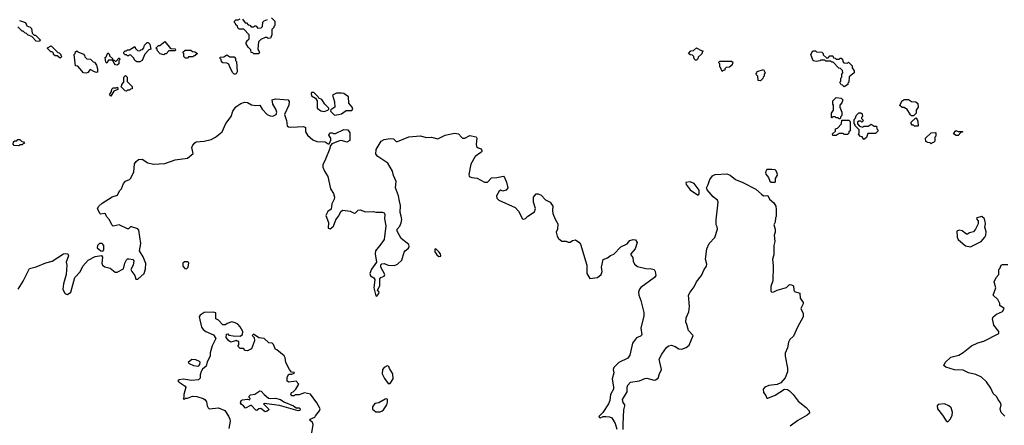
# Model space of a CAD drawing. Extents: x 2106670 to 2323771, y 35271 to 224896.
# Tile 180 of 256: x 2225322 to 2234842, y 91736 to 95661. Entities that reach past the tile are written whole.
import ezdxf

# ---------------------------------------------------------------- set-up
doc = ezdxf.new("R2010")
doc.units = 0

msp = doc.modelspace()

# ---------------------------------------------------------------- linework, layer by layer
at = {"layer": '0CON20XD'}
for points in [[(2227635, 95330), (2227585, 95330), (2227575, 95340), (2227561.7, 95341.7), (2227558.3, 95368.3), (2227532.5, 95395), (2227510, 95435), (2227520, 95445), (2227520, 95455), (2227540, 95475), (2227540, 95515), (2227488.3, 95568.3), (2227445, 95570), (2227431.7, 95581.7), (2227428.3, 95598.3), (2227411.7, 95611.7), (2227410, 95625), (2227400, 95635), (2227400, 95645), (2227411.7, 95658.3), (2227435, 95660), (2227455, 95670)], [(2227758.3, 95678.3), (2227790, 95645), (2227790, 95605), (2227780, 95595), (2227780, 95585), (2227760, 95565), (2227760, 95515), (2227748.3, 95481.7), (2227725, 95480), (2227715, 95490), (2227695, 95490), (2227655, 95470), (2227630, 95445), (2227626, 95376), (2227640, 95345), (2227635, 95330)], [(2225515, 95450), (2225481.7, 95451.7), (2225438.3, 95498.3), (2225405, 95510), (2225388.3, 95528.3), (2225373, 95533), (2225355, 95550), (2225345, 95550), (2225305, 95590)], [(2225321.7, 95651.7), (2225380, 95635), (2225391.7, 95601.7), (2225425, 95587.5), (2225436.1, 95576.1), (2225441.7, 95531.7), (2225461.7, 95511.7), (2225475, 95510), (2225520, 95465), (2225515, 95450)], [(2227477, 95667), (2227501.7, 95631.7), (2227515, 95630), (2227531.7, 95611.7), (2227548.3, 95608.3), (2227561.7, 95591.7), (2227585, 95590), (2227595, 95600), (2227605, 95600), (2227625, 95580), (2227658.3, 95581.7), (2227670, 95595), (2227671.7, 95638.3), (2227685, 95650), (2227718.3, 95661.7)], [(2225715, 95290), (2225685, 95310), (2225665, 95310), (2225650, 95325), (2225648.3, 95338.3), (2225635, 95350), (2225625, 95350), (2225591.7, 95381.7), (2225591.7, 95388.3), (2225628.3, 95408.3), (2225691.7, 95341.7), (2225705, 95340), (2225720, 95325), (2225720, 95315), (2225730, 95305), (2225715, 95290)], [(2226485, 95253.3), (2226454, 95254), (2226436.7, 95266.7), (2226425, 95290), (2226398.3, 95318.3), (2226385, 95320), (2226375, 95310), (2226365, 95310), (2226355, 95320), (2226341.7, 95321.7), (2226330, 95335), (2226330, 95345), (2226341.7, 95358.3), (2226355, 95360), (2226365, 95370), (2226385, 95370), (2226435, 95400), (2226441.7, 95381.7), (2226461.7, 95361.7), (2226485, 95360), (2226495, 95370), (2226508.3, 95371.7), (2226521.7, 95388.3), (2226530, 95415), (2226555, 95440), (2226565, 95440), (2226580, 95425), (2226590, 95375), (2226571.7, 95368.3), (2226531.7, 95328.3), (2226507.5, 95265), (2226485, 95253.3)], [(2226715, 95320), (2226681.7, 95331.7), (2226651.7, 95361.7), (2226650, 95375), (2226640, 95385), (2226665, 95410), (2226678.3, 95411.7), (2226725, 95450), (2226781.7, 95381.7), (2226825, 95380), (2226830, 95365), (2226825, 95360), (2226765, 95360), (2226738.3, 95331.7), (2226725, 95330), (2226715, 95320)], [(2231865, 95270), (2231855, 95270), (2231841.7, 95281.7), (2231840, 95305), (2231828.3, 95318.3), (2231805, 95320), (2231790, 95335), (2231811.7, 95358.3), (2231838.3, 95361.7), (2231865, 95390), (2231871.7, 95381.7), (2231885, 95380), (2231891.7, 95371.7), (2231930, 95355), (2231920, 95345), (2231918.3, 95331.7), (2231881.7, 95298.3), (2231878.3, 95281.7), (2231865, 95270)], [(2225965, 95144.2), (2225938.1, 95148.1), (2225885, 95210), (2225862.5, 95215), (2225850, 95325), (2225860, 95335), (2225861.7, 95348.3), (2225875, 95360), (2225885, 95350), (2225938.3, 95328.3), (2225950, 95315), (2225951.7, 95301.7), (2225971.7, 95281.7), (2226008.3, 95278.3), (2226031.7, 95251.7), (2226045, 95250), (2226065, 95220), (2226076.2, 95185), (2226075, 95153.3), (2226065, 95150), (2226045, 95156), (2226005, 95180), (2225980.9, 95149.1), (2225965, 95144.2)], [(2226265, 95220), (2226250, 95225), (2226235, 95240), (2226220, 95270), (2226181.7, 95268.3), (2226165, 95240), (2226155, 95250), (2226150, 95295), (2226158.3, 95301.7), (2226175, 95340), (2226190, 95325), (2226191.7, 95311.7), (2226220, 95285), (2226220, 95270), (2226235, 95270), (2226245, 95260), (2226255, 95260), (2226281.7, 95288.3), (2226288.3, 95288.3), (2226290, 95275), (2226280, 95265), (2226280, 95235), (2226265, 95220)], [(2226945, 95290), (2226925, 95290), (2226910, 95305), (2226910, 95335), (2226900, 95345), (2226923, 95367), (2226977, 95367), (2226991.7, 95351.7), (2227015, 95350), (2227040, 95335), (2227015, 95310), (2227005, 95310), (2226995, 95300), (2226955, 95300), (2226945, 95290)], [(2227405, 95134.5), (2227394.7, 95134.7), (2227383.5, 95145), (2227355.8, 95195), (2227345, 95230), (2227325, 95240), (2227285, 95242.5), (2227275, 95252.5), (2227270, 95275), (2227260, 95285), (2227261.7, 95298.3), (2227295, 95300), (2227325, 95320), (2227355, 95300), (2227395, 95300), (2227410, 95285), (2227410, 95265), (2227420, 95255), (2227424, 95155), (2227415, 95136.2), (2227405, 95134.5)], [(2233295, 95010), (2233278.3, 95028.3), (2233265, 95030), (2233250, 95055), (2233260, 95065), (2233260, 95095), (2233270, 95105), (2233270, 95135), (2233280, 95145), (2233278.3, 95168.3), (2233258.3, 95188.3), (2233241.7, 95191.7), (2233188.3, 95248.3), (2233175, 95250), (2233165, 95260), (2233115, 95260), (2233105, 95270), (2233065, 95270), (2233057, 95263), (2233025, 95257.5), (2232993.3, 95263.3), (2232972.5, 95325), (2232991.7, 95358.3), (2233015, 95360), (2233025, 95350), (2233077, 95347), (2233090, 95335), (2233091.7, 95321.7), (2233125, 95290), (2233138.3, 95291.7), (2233155, 95310), (2233185, 95310), (2233191.7, 95291.7), (2233205, 95290), (2233215, 95280), (2233245, 95280), (2233255, 95290), (2233265, 95290), (2233278.3, 95278.3), (2233280, 95255), (2233291.7, 95241.7), (2233325, 95240), (2233335, 95250), (2233370, 95215), (2233370, 95195), (2233390, 95165), (2233390, 95145), (2233341.7, 95108.3), (2233340, 95055), (2233330, 95045), (2233330, 95035), (2233295, 95010)], [(2232115, 95160), (2232098.3, 95198.3), (2232090, 95205), (2232090, 95235), (2232080, 95245), (2232091.7, 95258.3), (2232205, 95260), (2232218.3, 95248.3), (2232210, 95225), (2232185, 95200), (2232151.7, 95198.3), (2232140, 95185), (2232138.3, 95171.7), (2232125, 95170), (2232115, 95160)], [(2226355, 94970), (2226341.7, 94971.7), (2226300, 95015), (2226310, 95025), (2226310, 95035), (2226330, 95055), (2226330, 95105), (2226345, 95120), (2226360, 95105), (2226361.7, 95061.7), (2226410, 95015), (2226408.3, 94991.7), (2226395, 94990), (2226385, 94980), (2226365, 94980), (2226355, 94970)], [(2232485, 95070), (2232461.7, 95071.7), (2232460, 95115), (2232440, 95135), (2232450, 95145), (2232451.7, 95158.3), (2232515, 95180), (2232530, 95145), (2232520, 95135), (2232520, 95115), (2232510, 95105), (2232508.3, 95091.7), (2232485, 95070)], [(2226205, 94920), (2226190, 94935), (2226210, 94965), (2226211.7, 94988.3), (2226225, 95000), (2226255, 95000), (2226268.3, 95008.3), (2226270, 94985), (2226231.7, 94968.3), (2226205, 94920)], [(2228265, 94774), (2228300, 94785), (2228310, 94795), (2228310, 94805), (2228273.6, 94843.6), (2228245, 94890), (2228215, 94900), (2228207.5, 94915), (2228167.5, 94955), (2228145, 94957.5), (2228140, 94945), (2228145, 94922.5), (2228182.5, 94902.5), (2228197, 94877), (2228200, 94805), (2228235, 94778.8), (2228265, 94774)], [(2228365, 94737.5), (2228405, 94743.3), (2228435, 94750), (2228478.3, 94781.7), (2228535, 94782.5), (2228542.5, 94795), (2228536.7, 94815), (2228503.6, 94853.6), (2228502.5, 94915), (2228457.5, 94945), (2228435, 94950), (2228385, 94950), (2228348.3, 94931.7), (2228367.5, 94865), (2228370, 94815), (2228331.7, 94788.3), (2228327.5, 94775), (2228365, 94737.5)], [(2233255, 94700), (2233245, 94700), (2233235, 94710), (2233215, 94710), (2233205, 94720), (2233185, 94720), (2233175, 94710), (2233170, 94715), (2233170, 94755), (2233190, 94785), (2233190, 94835), (2233182.5, 94845), (2233182.5, 94875), (2233215, 94907.5), (2233265, 94900), (2233280, 94885), (2233270, 94855), (2233250, 94835), (2233250, 94815), (2233270, 94765), (2233270, 94735), (2233260, 94725), (2233255, 94700)], [(2225306.9, 93055), (2225355, 93130), (2225416, 93254), (2225480.5, 93269.5), (2225575, 93307.8), (2225636.3, 93323.7), (2225745, 93396.7), (2225765, 93400), (2225787.5, 93395), (2225793.3, 93375), (2225772.5, 93315), (2225777.1, 93285), (2225773.1, 93195), (2225745, 93106.7), (2225738.9, 93055), (2225755, 93018.8), (2225765, 93008.8), (2225785, 93003.3), (2225816.7, 93025), (2225856, 93165), (2225907.4, 93222.6), (2225931.8, 93275), (2225985, 93333.3), (2226051.3, 93368.7), (2226115, 93378), (2226123.1, 93363.1), (2226116, 93305), (2226123.3, 93285), (2226145, 93271.2), (2226196.2, 93256.2), (2226245, 93217.5), (2226265, 93217.5), (2226325, 93251.2), (2226337.5, 93305), (2226355, 93338.8), (2226365, 93346.7), (2226381.7, 93348.3), (2226415, 93340), (2226425, 93327.5), (2226420, 93285), (2226398.5, 93245), (2226405.5, 93225), (2226437.1, 93185), (2226445, 93148.8), (2226465, 93150), (2226527.1, 93205), (2226539.7, 93250.3), (2226541.5, 93301.5), (2226517.6, 93367.6), (2226481.4, 93425), (2226493.1, 93495), (2226473.3, 93625), (2226465, 93636.2), (2226405, 93656), (2226395, 93655.8), (2226375, 93637.5), (2226365, 93636.9), (2226285, 93675.9), (2226224.6, 93664.6), (2226212.5, 93675), (2226191.8, 93725), (2226160.5, 93755), (2226151.1, 93781.1), (2226145, 93786.9), (2226105, 93780), (2226095.7, 93785), (2226074.7, 93835), (2226086.7, 93855), (2226118.5, 93885), (2226215, 93945.4), (2226268.2, 93961.8), (2226286.3, 94003.7), (2226306.6, 94023.4), (2226325.7, 94074.3), (2226345, 94098.9), (2226385, 94113.8), (2226394.7, 94125), (2226424.7, 94185), (2226433.6, 94265), (2226449.8, 94290.2), (2226472.4, 94307.6), (2226505, 94311.2), (2226560, 94275), (2226615, 94261.6), (2226725, 94268.6), (2226825, 94303.6), (2226945, 94321.3), (2226998.8, 94365), (2226987.6, 94425), (2226995, 94445.6), (2227015, 94470), (2227027.7, 94477.7), (2227105, 94484.2), (2227175, 94502.5), (2227216.2, 94525), (2227278.8, 94575), (2227314.5, 94655.5), (2227367, 94723), (2227383.3, 94776.7), (2227413.6, 94816.4), (2227458.9, 94851.1), (2227495, 94861.5), (2227525, 94860.6), (2227565, 94838), (2227605, 94829.2), (2227645, 94832.5), (2227666.7, 94795), (2227714.2, 94744.2), (2227745, 94730), (2227771.2, 94728.8), (2227802.5, 94745), (2227810, 94765), (2227800, 94795), (2227770, 94845), (2227762.5, 94885), (2227795, 94896.2), (2227917.5, 94885), (2227927.7, 94867.7), (2227925.7, 94835), (2227882.5, 94745), (2227902.5, 94685), (2227907.5, 94635), (2227920, 94625), (2227945, 94620), (2228065, 94626.2), (2228085, 94617.5), (2228086.7, 94575), (2228105, 94542.5), (2228155, 94498.8), (2228195, 94482.5), (2228275, 94477.5), (2228305, 94460), (2228315, 94460), (2228330, 94495), (2228330, 94515), (2228312.5, 94545), (2228320, 94565), (2228345, 94567.5), (2228355, 94560), (2228375, 94560), (2228455, 94598), (2228495.6, 94595.6), (2228515.7, 94565), (2228515, 94493.3), (2228485, 94476.2), (2228435, 94491.2), (2228415, 94490), (2228341.7, 94458.3), (2228323, 94437), (2228320, 94415), (2228277.8, 94312.2)], [(2233965, 94730), (2233945, 94730), (2233935, 94740), (2233898.3, 94798.3), (2233885, 94800), (2233875, 94810), (2233855, 94810), (2233831.7, 94831.7), (2233855, 94880), (2233865, 94880), (2233875, 94890), (2233915, 94887.5), (2233945, 94870), (2233987, 94867), (2234005, 94850), (2234007.5, 94815), (2233990, 94785), (2233990, 94755), (2233965, 94730)], [(2233485, 94500), (2233468.3, 94528.3), (2233451.7, 94531.7), (2233431.7, 94551.7), (2233440, 94565), (2233440, 94595), (2233400, 94635), (2233400, 94645), (2233390, 94655), (2233390, 94695), (2233400, 94705), (2233411.7, 94738.3), (2233435, 94760), (2233455, 94760), (2233468.3, 94748.3), (2233470, 94725), (2233460, 94715), (2233460, 94705), (2233480, 94685), (2233465, 94670), (2233455, 94680), (2233435, 94680), (2233421.7, 94668.3), (2233421.7, 94651.7), (2233441.7, 94631.7), (2233475, 94620), (2233485, 94630), (2233525, 94630), (2233555, 94650), (2233585, 94630), (2233605, 94630), (2233610, 94605), (2233620, 94595), (2233618.3, 94581.7), (2233595, 94560), (2233521.7, 94558.3), (2233508.3, 94521.7), (2233485, 94500)], [(2233215, 94540), (2233185, 94540), (2233180, 94555), (2233208.3, 94581.7), (2233210, 94605), (2233228.3, 94611.7), (2233268.3, 94651.7), (2233271.7, 94688.3), (2233338.3, 94688.3), (2233350, 94675), (2233350, 94585), (2233340, 94575), (2233338.3, 94561.7), (2233325, 94550), (2233295, 94550), (2233285, 94560), (2233245, 94560), (2233215, 94540)], [(2234005, 94630), (2233975, 94630), (2233965, 94640), (2233951.7, 94641.7), (2233940, 94655), (2233941.7, 94668.3), (2233985, 94710), (2234000, 94695), (2234007, 94677), (2234010, 94635), (2234005, 94630)], [(2228277.8, 94312.2), (2228254.2, 94255.8), (2228254, 94235), (2228270, 94195), (2228301.2, 94145), (2228328.2, 94025), (2228355, 93980), (2228365.5, 93944.5), (2228362.7, 93925), (2228340.9, 93879.1), (2228332.2, 93827.8), (2228302, 93805), (2228283.3, 93765), (2228307.7, 93697.7), (2228305, 93642.5), (2228325, 93638.8), (2228355, 93662.5), (2228378, 93725), (2228405, 93758.6), (2228432, 93808), (2228445, 93818.5), (2228517, 93807), (2228555, 93788.8), (2228568.3, 93791.7), (2228595, 93817.5), (2228615, 93820), (2228665, 93801.2), (2228744.1, 93805.9), (2228765, 93800), (2228828.9, 93798.9), (2228845, 93790.8), (2228853.1, 93775), (2228850, 93735), (2228861.2, 93665), (2228846.7, 93535), (2228815, 93487.5), (2228763.1, 93425), (2228760.6, 93395), (2228772.3, 93315), (2228723, 93247), (2228706.7, 93205), (2228713.6, 93183.6), (2228745, 93162), (2228755.5, 93145.5), (2228746.1, 93066.1), (2228765, 92988), (2228775, 92986), (2228795, 93011.4), (2228796.7, 93025), (2228782, 93045), (2228805, 93086.7), (2228805.6, 93155), (2228813.1, 93166.9), (2228845, 93180.5), (2228852.3, 93195), (2228814, 93265), (2228815, 93290), (2228825, 93298.8), (2228845, 93302), (2228885, 93286.7), (2228945, 93282.9), (2228975, 93296.9), (2229016.7, 93335), (2229038.7, 93411.3), (2229051.3, 93428.7), (2229080, 93450), (2229088, 93465), (2229085.6, 93485.6), (2229009.2, 93545), (2228970.8, 93615), (2228971.2, 93635), (2228997.6, 93662.4), (2229009.7, 93695), (2229016.5, 93726.5), (2229010.6, 93759.4), (2229001.3, 93795), (2229003.3, 93863.3), (2228996, 93906), (2228985.8, 93955.8), (2228956.2, 94035), (2228961.6, 94095), (2228935, 94154.2), (2228926, 94195), (2228881.7, 94271.7), (2228785, 94337.1), (2228765, 94360), (2228768.9, 94405), (2228815.8, 94484.2), (2228845, 94502.6), (2228905, 94511.5), (2228936.9, 94506.9), (2228962.1, 94482.1), (2228975, 94481.8), (2229085, 94527.3), (2229195, 94536.2), (2229255, 94520.5), (2229305, 94524.4), (2229365, 94508.5), (2229435, 94544), (2229525, 94564), (2229565, 94556.2), (2229593.8, 94523.8), (2229605, 94513.5), (2229625, 94513.3), (2229675, 94540.5), (2229737.2, 94527.2), (2229743.5, 94513.5), (2229735.8, 94455), (2229738.8, 94435), (2229755, 94420), (2229785, 94410), (2229790, 94395), (2229790, 94385), (2229780, 94375), (2229725, 94336.7), (2229685, 94263.8), (2229664, 94164), (2229667.5, 94145), (2229695, 94133.3), (2229745, 94127.5), (2229815, 94087.5), (2229845, 94087.5), (2229885, 94130), (2229935, 94132.5), (2229998.3, 94148.3), (2230010, 94135), (2230029.5, 94089.5), (2230042.5, 94035), (2230025, 94010), (2229995, 94003.3), (2229975, 94012.5), (2229957, 94003), (2229933.6, 93956.4), (2229936.7, 93935), (2229955, 93916.2), (2230112.3, 93842.3), (2230145, 93807.5), (2230184, 93734), (2230195, 93730), (2230213.6, 93736.4), (2230235, 93760), (2230299.3, 93800.7), (2230310, 93835), (2230290, 93895), (2230291.2, 93945), (2230315, 93977.5), (2230335, 93977.5), (2230363.8, 93963.8), (2230405, 93916.7), (2230450, 93895), (2230477.5, 93855), (2230472.5, 93815), (2230477.5, 93785), (2230499.3, 93729.3), (2230526.2, 93685), (2230523.3, 93635), (2230510, 93605), (2230517.5, 93565), (2230532.5, 93545), (2230565, 93517.5), (2230605, 93517.5), (2230625, 93507.5), (2230645, 93507.5), (2230666.4, 93523.6), (2230695, 93530), (2230729.5, 93509.5), (2230745, 93487.5), (2230805.9, 93285.9), (2230805.8, 93205), (2230835, 93157.5), (2230910, 93165), (2230944.1, 93195.9), (2230952.9, 93225), (2230946.1, 93266.1), (2230965, 93340), (2231005, 93356.2), (2231035, 93380), (2231065, 93392.5), (2231135, 93462.5), (2231196.4, 93493.6), (2231220, 93525), (2231255, 93532.5), (2231275, 93530), (2231292.5, 93505), (2231272.5, 93445), (2231232.5, 93395), (2231232.5, 93385), (2231249.3, 93359.3), (2231252.5, 93325), (2231267, 93297), (2231295, 93272.5), (2231375, 93253.3), (2231431.7, 93251.7), (2231455, 93242.5), (2231467.5, 93225), (2231473.3, 93185), (2231460, 93165), (2231328.8, 93071.2), (2231313.8, 93055), (2231304.1, 93025.9), (2231308, 92995), (2231328.8, 92945), (2231357, 92827), (2231355.8, 92795), (2231326.2, 92675), (2231337.3, 92612.7), (2231325, 92600), (2231285, 92584), (2231247.3, 92532.7), (2231220, 92415), (2231202, 92385), (2231116.4, 92343.6), (2231066.7, 92295), (2231060, 92275), (2231068, 92245), (2231049.2, 92185), (2231064.1, 92105.9), (2231062.5, 92085), (2231032.9, 92035), (2231026.7, 91975), (2231014.6, 91945.4), (2230958.7, 91861.3), (2230923.8, 91825), (2230922.5, 91815), (2230935, 91807.5), (2230965, 91820), (2230988, 91822), (2231025, 91817.5), (2231047.4, 91807.4), (2231080, 91755), (2231095, 91697.5)], [(2234135, 94460), (2234125, 94470), (2234103, 94473), (2234083.6, 94483.6), (2234080, 94515), (2234133, 94567), (2234175, 94570), (2234180, 94565), (2234180, 94535), (2234170, 94525), (2234170, 94485), (2234158.3, 94471.7), (2234145, 94470), (2234135, 94460)], [(2234395, 94540), (2234375, 94540), (2234350, 94555), (2234371.7, 94588.3), (2234395, 94580), (2234438.3, 94578.3), (2234438.3, 94571.7), (2234421.7, 94568.3), (2234395, 94540)], [(2225315, 94440), (2225270, 94445), (2225260, 94455), (2225261.7, 94478.3), (2225275, 94490), (2225295, 94490), (2225305, 94500), (2225325, 94500), (2225341.7, 94481.7), (2225358.3, 94478.3), (2225368.3, 94461.7), (2225355, 94460), (2225345, 94450), (2225325, 94450), (2225315, 94440)], [(2231156.7, 91695), (2231156, 91746), (2231164.2, 91885.8), (2231173.8, 91925), (2231173.3, 91935), (2231156, 91956), (2231150, 91985), (2231195, 92060), (2231195.6, 92105), (2231203.1, 92125), (2231226.7, 92155), (2231315, 92167.5), (2231365, 92188.8), (2231385, 92192.5), (2231455, 92172.5), (2231470, 92175), (2231495, 92192.5), (2231506.7, 92235), (2231526.2, 92275), (2231505.8, 92375), (2231530.6, 92425), (2231575, 92489.4), (2231595, 92504.4), (2231625, 92511.4), (2231659.8, 92499.8), (2231695, 92476), (2231725, 92472), (2231765, 92488), (2231795, 92512.5), (2231833.3, 92605), (2231788.8, 92655), (2231770.8, 92710.8), (2231763.8, 92735), (2231767, 92777), (2231793.3, 92835), (2231796.7, 92885), (2231790, 92995), (2231803.3, 93025), (2231844.1, 93075.9), (2231866.2, 93125), (2231913.6, 93186.4), (2231938.8, 93245), (2231963.9, 93276.1), (2231966, 93295), (2231952, 93345), (2231967.3, 93442.7), (2231988.8, 93495), (2232043.3, 93555), (2232067.5, 93635), (2232066.4, 93656.4), (2232057, 93677), (2232056.7, 93725), (2232076.2, 93895), (2232067.5, 93915), (2232027, 93947), (2231967.5, 94015), (2231962.5, 94035), (2231980, 94065), (2231993.9, 94116.1), (2232020.7, 94149.3), (2232045, 94162.5), (2232159.3, 94169.3), (2232192.5, 94155), (2232244.3, 94114.3), (2232315, 94086.7), (2232440.7, 94020.7), (2232493.3, 93973.3), (2232515, 93957.5), (2232555, 93960), (2232572.5, 93925), (2232615, 93890), (2232632.5, 93855), (2232637, 93823), (2232637.5, 93755), (2232630, 93745), (2232627, 93703), (2232612.5, 93675), (2232627.5, 93635), (2232627.5, 93605), (2232617.5, 93575), (2232622.5, 93515), (2232613.3, 93475), (2232612.5, 93385), (2232600, 93345), (2232606.2, 93275), (2232603.3, 93135), (2232585, 93080), (2232583.8, 93033.8), (2232595, 93023.8), (2232615, 93026.2), (2232645, 93044.2), (2232735, 93070.8), (2232765, 93097.1), (2232785.8, 93094.2), (2232804.3, 93085), (2232805.7, 93045), (2232811.9, 93031.9), (2232865, 93013.8), (2232868.9, 92965), (2232898.1, 92925), (2232898.3, 92911.7), (2232876, 92865), (2232897, 92817), (2232896, 92785), (2232842, 92685), (2232805, 92600), (2232767.5, 92565), (2232755, 92540), (2232746.7, 92485), (2232723.8, 92435), (2232723.9, 92403.9), (2232745, 92290), (2232745, 92253.3), (2232723.8, 92195), (2232681.5, 92148.5), (2232645, 92129.6), (2232565, 92122.9), (2232527.5, 92105), (2232510, 92085), (2232513.3, 92055), (2232537.5, 92025), (2232545, 92000), (2232555, 92000), (2232625, 92026.9), (2232715, 92084.5), (2232745, 92082.2), (2232765, 92070.6), (2232799.4, 92035), (2232848.7, 91968.7), (2232925, 91910), (2232954.3, 91875), (2232957.5, 91855), (2232936.9, 91833.1), (2232845, 91784.5), (2232771.1, 91728.9)], [(2232588.3, 94088.3), (2232625, 94090), (2232630, 94095), (2232630, 94125), (2232650, 94155), (2232647, 94177), (2232635, 94200), (2232625, 94207.5), (2232595, 94212.5), (2232545, 94210), (2232532.5, 94185), (2232537.5, 94165), (2232562.5, 94135), (2232575, 94100), (2232588.3, 94088.3)], [(2231885, 93967.5), (2231892.5, 93975), (2231891.7, 94011.7), (2231842.5, 94075), (2231805, 94092.5), (2231763.6, 94086.4), (2231767.5, 94065), (2231803.3, 94015), (2231875, 93967.5), (2231885, 93967.5)], [(2234515, 93463.3), (2234616.7, 93515), (2234654.5, 93555.5), (2234664.4, 93575), (2234667.2, 93607.2), (2234652.5, 93655), (2234660, 93685), (2234657.5, 93705), (2234650, 93735), (2234625.9, 93755.9), (2234577.5, 93745), (2234572.5, 93735), (2234587.5, 93715), (2234587.5, 93685), (2234563.3, 93635), (2234542.5, 93607.5), (2234505, 93599.4), (2234485, 93584.2), (2234475.8, 93584.2), (2234435, 93619.2), (2234405, 93624.4), (2234383.3, 93615), (2234385, 93557.5), (2234395, 93532.5), (2234465, 93472.5), (2234515, 93463.3)], [(2226125, 93420), (2226137.5, 93435), (2226135.5, 93475), (2226120, 93495), (2226095, 93494.2), (2226073.3, 93475), (2226072.3, 93452.3), (2226107.5, 93425), (2226125, 93420)], [(2229375, 93370), (2229395, 93373.8), (2229391.2, 93395), (2229375, 93413.3), (2229345, 93442.5), (2229335, 93440), (2229336.2, 93415), (2229355, 93386), (2229375, 93370)], [(2226935, 93251.2), (2226950, 93265), (2226957, 93307), (2226947, 93317), (2226915, 93317.5), (2226900, 93305), (2226898.8, 93275), (2226917.5, 93255), (2226935, 93251.2)], [(2234845.4, 91825.4), (2234811.1, 91861.1), (2234802.6, 91892.6), (2234812.9, 91935), (2234804.5, 91954.5), (2234780.8, 91985), (2234767.1, 92015), (2234734.5, 92045), (2234710, 92095), (2234668.2, 92158.2), (2234622.1, 92202.1), (2234567.5, 92227.5), (2234495, 92243.6), (2234445, 92271.2), (2234361.7, 92271.7), (2234275, 92300), (2234256, 92315), (2234270.6, 92345), (2234325, 92394.4), (2234403.3, 92415), (2234445, 92441.4), (2234523.6, 92506.4), (2234585, 92534.3), (2234645, 92550.8), (2234790, 92625), (2234787.5, 92645), (2234740, 92705), (2234726.7, 92765), (2234733.6, 92786.4), (2234765, 92812.5), (2234825, 92837.5), (2234840, 92865), (2234800, 92895), (2234800, 92915), (2234777.5, 92955), (2234732.5, 92995), (2234760, 93065), (2234742.5, 93125), (2234762.5, 93165), (2234787.5, 93195), (2234790, 93245), (2234800, 93255), (2234810, 93285), (2234825, 93292.5), (2234875, 93293.3)], [(2228146.7, 91665), (2228160, 91745), (2228152.3, 91762.3), (2228127.5, 91785), (2228130, 91795), (2228176.4, 91813.6), (2228181.7, 91828.3), (2228222.5, 91875), (2228226.4, 91896.4), (2228196.7, 91955), (2228135, 92036.7), (2228075, 92050), (2228025, 92032.5), (2227985, 92030), (2227975, 92022.5), (2227953, 92023), (2227945, 92030), (2227950, 92055), (2227965, 92060), (2227993, 92087), (2228020, 92135), (2227995, 92162.5), (2227923, 92153), (2227910, 92165), (2227908.3, 92201.7), (2227925, 92230), (2227955, 92230), (2227975, 92240), (2227978.3, 92248.3), (2227951.7, 92251.7), (2227930, 92275), (2227896.7, 92345), (2227889.3, 92389.3), (2227879.5, 92409.5), (2227810, 92465), (2227795, 92470), (2227777, 92517), (2227765, 92530), (2227730, 92535), (2227687, 92577), (2227633, 92583), (2227581.7, 92618.3), (2227570, 92605), (2227590, 92585), (2227592.5, 92555), (2227563, 92477), (2227525, 92457.5), (2227501.7, 92461.7), (2227485, 92480), (2227455, 92480), (2227431.7, 92501.7), (2227440, 92515), (2227440, 92545), (2227435, 92550), (2227425, 92550), (2227415, 92560), (2227407.5, 92552.5), (2227365, 92540), (2227343.6, 92553.6), (2227320, 92585), (2227321.7, 92618.3), (2227335, 92620), (2227345, 92610), (2227385, 92602.5), (2227455, 92600), (2227477.5, 92615), (2227480, 92645), (2227455, 92690), (2227430, 92715), (2227405, 92726.7), (2227375, 92736.7), (2227328.3, 92721.7), (2227311.7, 92708.3), (2227285, 92710), (2227243, 92753), (2227220, 92765), (2227220, 92825), (2227195, 92832.5), (2227105, 92827.5), (2227067, 92803), (2227057.5, 92785), (2227080, 92685), (2227095, 92662.5), (2227123.3, 92643.3), (2227195, 92612.5), (2227217.5, 92575), (2227182.5, 92505), (2227163.6, 92436.4), (2227162.5, 92405), (2227135, 92350), (2227125, 92310), (2227090.7, 92279.3), (2227078.3, 92258.3), (2227067.5, 92225), (2227067, 92193), (2227050, 92175), (2226985, 92171.2), (2226905, 92183.8), (2226863, 92177), (2226853, 92167), (2226865, 92152.5), (2226922.5, 92115), (2226927.5, 92105), (2226910, 92035), (2226910, 92005), (2226901.7, 91991.7), (2226915, 91990), (2226925, 92000), (2226945, 92000), (2226992.3, 92017.7), (2227035, 92016), (2227095, 91996.7), (2227112.5, 91985), (2227127.5, 91965), (2227134.1, 91924.1), (2227143.3, 91905), (2227155, 91896.7), (2227245, 91904), (2227305, 91880), (2227342.5, 91825), (2227353.3, 91795), (2227356.2, 91775), (2227343.3, 91705)], [(2227045, 92308.8), (2227055, 92313.3), (2227064.1, 92325.9), (2227065.9, 92345.9), (2227060, 92355), (2227025, 92371.4), (2226985.9, 92374.1), (2226952.5, 92345), (2226960, 92335), (2227004.3, 92314.3), (2227045, 92308.8)], [(2228905, 92140), (2228932.5, 92185), (2228930, 92235), (2228897.5, 92285), (2228892.5, 92305), (2228875, 92312.5), (2228847.5, 92295), (2228830, 92275), (2228826.7, 92235), (2228849.3, 92189.3), (2228885, 92140), (2228905, 92140)], [(2227695, 91867.5), (2227655, 91900), (2227635, 91895.8), (2227615, 91881.2), (2227605, 91882), (2227565, 91928), (2227552.7, 91927.3), (2227505, 91902.5), (2227485.9, 91925.9), (2227467, 91937), (2227457.5, 91955), (2227462.5, 91975), (2227475, 91982.5), (2227525, 91990), (2227548.3, 91981.7), (2227550, 91995), (2227540, 92005), (2227541.7, 92018.3), (2227555, 92030), (2227595, 92037.5), (2227645, 92071.2), (2227657.7, 92067.7), (2227684.5, 92034.5), (2227729.4, 91999.4), (2227745, 91994.4), (2227795, 91998.8), (2227845, 91986.7), (2227877.5, 91965), (2227970, 91925), (2227995, 91906.2), (2228025, 91905.7), (2228033.8, 91895), (2228029.7, 91880.3), (2228015, 91877.5), (2227835, 91928.6), (2227685, 91947.5), (2227680, 91945), (2227727.5, 91895), (2227730, 91885), (2227715, 91872.5), (2227695, 91867.5)], [(2228805, 91866.7), (2228825, 91873.3), (2228840, 91885), (2228873.3, 91935), (2228878.8, 91958.8), (2228877.5, 91985), (2228871.7, 91991.7), (2228855, 91990), (2228795, 91953.3), (2228755, 91946.2), (2228733.3, 91915), (2228733.9, 91893.9), (2228765, 91867.5), (2228805, 91866.7)], [(2234295, 91771.2), (2234321.7, 91798.3), (2234337.8, 91835), (2234340.9, 91865), (2234329.1, 91905), (2234305.3, 91925.3), (2234265, 91942.7), (2234202.7, 91937.3), (2234192, 91925), (2234195.8, 91895), (2234244.3, 91835), (2234278.3, 91778.3), (2234295, 91771.2)]]:
    msp.add_lwpolyline(points, dxfattribs=at)

doc.saveas('drawing.dxf')
